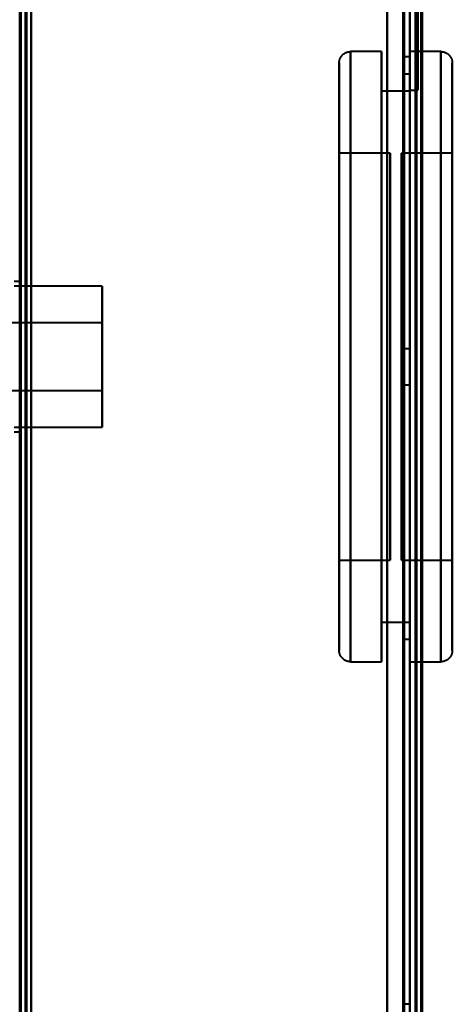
# Model space of a CAD drawing. Header units: millimetres. Extents: x -1087 to 1688, y -120 to 936.
# Tile 31 of 88: x -535 to -496, y 445 to 532. Entities that reach past the tile are written whole.
import ezdxf

# ---------------------------------------------------------------- set-up
doc = ezdxf.new("R2010")
doc.units = ezdxf.units.MM
doc.layers.add('G-IMPT', color=8, linetype='Continuous', lineweight=40)

# ---------------------------------------------------------------- blocks, each defined once
blk = doc.blocks.new('NEXA 400 CALQUES_dwg-748074-Arrière')
at = {"layer": 'G-IMPT'}
for p, q in [((-534.5, 862.272), (-534.5, 129.472)), ((-500, 827.772), (-500, 128.972)), ((-500, 129.472), (-500, 827.272)), ((-500, 750.872), (-500, 525.872)), ((-500, 750.872), (-500, 525.872)), ((-500, 525.872), (-500, 638.372)), ((-499.3, 525.872), (-499.3, 638.372)), ((-499.3, 638.372), (-499.3, 525.872)), ((-500.5, 532.099), (-500.5, 535.349)), ((-500, 535.349), (-500, 528.849)), ((-500, 535.349), (-500, 528.849)), ((-500.5, 532.099), (-500.5, 528.849)), ((-500.5, 528.849), (-500.5, 532.099)), ((-500, 528.849), (-500, 532.099)), ((-502.5, 529.272), (-505.25, 529.272)), ((-505.25, 529.272), (-505.25, 502.272)), ((-505.25, 529.272), (-505.25, 475.272)), ((-505.25, 502.272), (-505.25, 529.272)), ((-502.5, 529.272), (-502.5, 502.272)), ((-502.5, 502.272), (-502.5, 529.272)), ((-497.25, 529.272), (-500, 529.272)), ((-500, 502.272), (-500, 529.272)), ((-500, 529.272), (-500, 475.272)), ((-500, 529.272), (-500, 475.272)), ((-497.25, 475.272), (-497.25, 529.272)), ((-497.25, 475.272), (-497.25, 529.272)), ((-497.25, 529.272), (-497.25, 502.272)), ((-497.25, 529.272), (-497.25, 502.272)), ((-506.25, 528.272), (-506.25, 502.272)), ((-506.25, 502.272), (-506.25, 528.272)), ((-506.25, 476.272), (-506.25, 528.272)), ((-500.5, 528.849), (-500, 528.849)), ((-496.25, 502.272), (-496.25, 528.272)), ((-496.25, 528.272), (-496.25, 502.272)), ((-496.25, 528.272), (-496.25, 476.272)), ((-500, 527.272), (-500.5, 527.272)), ((-500.5, 527.272), (-500.5, 502.272)), ((-500.5, 502.272), (-500.5, 527.272)), ((-500, 527.272), (-500, 502.272)), ((-500, 502.272), (-500, 527.272)), ((-500, 525.772), (-502.5, 525.772)), ((-502.5, 525.772), (-502.5, 502.272)), ((-502.5, 502.272), (-502.5, 525.772)), ((-500, 525.872), (-499.3, 525.872)), ((-500, 525.772), (-500, 502.272)), ((-500, 502.272), (-500, 525.772)), ((-501.75, 520.272), (-506.25, 520.272)), ((-506.25, 520.272), (-506.25, 502.272)), ((-506.25, 484.272), (-506.25, 520.272)), ((-506.25, 484.272), (-506.25, 520.272)), ((-501.75, 520.272), (-501.75, 484.272)), ((-501.75, 520.272), (-501.75, 484.272)), ((-501.75, 502.272), (-501.75, 520.272)), ((-496.25, 520.272), (-500.75, 520.272)), ((-500.75, 502.272), (-500.75, 520.272)), ((-500.75, 520.272), (-500.75, 502.272)), ((-496.25, 502.272), (-496.25, 520.272)), ((-496.25, 520.272), (-496.25, 502.272)), ((-534.5, 508.922), (-535, 508.922)), ((-527.2, 508.522), (-535, 508.522)), ((-534.5, 502.272), (-534.5, 508.922)), ((-534.5, 508.922), (-534.5, 502.272)), ((-527.2, 496.022), (-527.2, 508.522)), ((-527.2, 496.022), (-527.2, 508.522)), ((-527.2, 508.522), (-527.2, 502.272)), ((-527.2, 505.272), (-558.2, 505.272)), ((-527.2, 502.272), (-527.2, 505.272)), ((-527.2, 505.272), (-527.2, 502.272)), ((-500, 502.972), (-500.5, 502.972)), ((-500.5, 502.972), (-500.5, 501.372)), ((-500.5, 501.372), (-500.5, 502.972)), ((-500, 501.372), (-500, 502.972)), ((-500, 501.372), (-500, 502.972)), ((-500, 502.972), (-500, 499.772)), ((-500, 502.972), (-500, 499.772)), ((-534.5, 495.622), (-534.5, 502.272)), ((-534.5, 502.272), (-534.5, 495.622)), ((-527.2, 499.272), (-527.2, 502.272)), ((-527.2, 502.272), (-527.2, 499.272)), ((-527.2, 502.272), (-527.2, 496.022)), ((-527.2, 502.272), (-527.2, 496.022)), ((-506.25, 502.272), (-506.25, 484.272)), ((-506.25, 502.272), (-506.25, 484.272)), ((-506.25, 502.272), (-506.25, 476.272)), ((-506.25, 476.272), (-506.25, 502.272)), ((-505.25, 502.272), (-505.25, 475.272)), ((-505.25, 475.272), (-505.25, 502.272)), ((-502.5, 502.272), (-502.5, 475.272)), ((-502.5, 475.272), (-502.5, 502.272)), ((-502.5, 502.272), (-502.5, 478.772)), ((-502.5, 478.772), (-502.5, 502.272)), ((-501.75, 484.272), (-501.75, 502.272)), ((-501.75, 484.272), (-501.75, 502.272)), ((-500.75, 484.272), (-500.75, 502.272)), ((-500.75, 502.272), (-500.75, 484.272)), ((-500.5, 502.272), (-500.5, 477.272)), ((-500.5, 477.272), (-500.5, 502.272)), ((-500, 502.272), (-500, 478.772)), ((-500, 502.272), (-500, 477.272)), ((-500, 478.772), (-500, 502.272)), ((-500, 477.272), (-500, 502.272)), ((-500, 475.272), (-500, 502.272)), ((-500, 475.272), (-500, 502.272)), ((-497.25, 502.272), (-497.25, 475.272)), ((-496.25, 484.272), (-496.25, 502.272)), ((-496.25, 476.272), (-496.25, 502.272)), ((-496.25, 502.272), (-496.25, 484.272)), ((-496.25, 502.272), (-496.25, 476.272)), ((-500.5, 501.372), (-500.5, 499.772)), ((-500.5, 499.772), (-500.5, 501.372)), ((-500, 499.772), (-500, 501.372)), ((-500.5, 499.772), (-500, 499.772)), ((-558.2, 499.272), (-527.2, 499.272)), ((-535, 496.022), (-527.2, 496.022)), ((-535, 495.622), (-534.5, 495.622)), ((-506.25, 484.272), (-501.75, 484.272)), ((-500.75, 484.272), (-496.25, 484.272)), ((-502.5, 478.772), (-500, 478.772)), ((-500.5, 477.272), (-500, 477.272)), ((-505.25, 475.272), (-502.5, 475.272)), ((-500, 475.272), (-497.25, 475.272)), ((-500, 444.952), (-500.5, 444.952))]:
    blk.add_line(p, q, dxfattribs=at)
at = {"layer": 'G-IMPT', "flags": 128}
for points in [[(-534.5, 128.972), (-534.5, 312.422), (-534.5, 495.872), (-534.5, 679.322), (-534.5, 862.772)], [(-534.4, 862.772), (-534.4, 679.322), (-534.4, 495.872), (-534.4, 312.422), (-534.4, 128.972)], [(-534.4, 862.772), (-534.4, 679.322), (-534.4, 495.872), (-534.4, 312.422), (-534.4, 128.972)], [(-534.4, 128.972), (-534.4, 312.422), (-534.4, 495.872), (-534.4, 679.322), (-534.4, 862.772)], [(-534.5, 129.472), (-534.5, 312.672), (-534.5, 495.872), (-534.5, 679.072), (-534.5, 862.272)], [(-534.5, 862.272), (-534.5, 679.072), (-534.5, 495.872), (-534.5, 312.672), (-534.5, 129.472)], [(-534.5, 129.472), (-534.5, 312.672), (-534.5, 495.872), (-534.5, 679.072), (-534.5, 862.272)], [(-534.5, 862.272), (-534.5, 679.072), (-534.5, 495.872), (-534.5, 312.672), (-534.5, 129.472)], [(-534.5, 862.272), (-534.5, 679.072), (-534.5, 495.872), (-534.5, 312.672), (-534.5, 129.472)], [(-534, 862.272), (-534, 679.072), (-534, 495.872), (-534, 312.672), (-534, 129.472)], [(-534, 862.272), (-534, 679.072), (-534, 495.872), (-534, 312.672), (-534, 129.472)], [(-534, 129.472), (-534, 312.672), (-534, 495.872), (-534, 679.072), (-534, 862.272)], [(-533.9, 129.472), (-533.9, 312.672), (-533.9, 495.872), (-533.9, 679.072), (-533.9, 862.272)], [(-533.9, 862.272), (-533.9, 679.072), (-533.9, 495.872), (-533.9, 312.672), (-533.9, 129.472)], [(-533.9, 129.472), (-533.9, 312.672), (-533.9, 495.872), (-533.9, 679.072), (-533.9, 862.272)], [(-534.5, 827.772), (-534.5, 653.072), (-534.5, 478.372), (-534.5, 303.672), (-534.5, 128.972)], [(-534.4, 128.972), (-534.4, 303.672), (-534.4, 478.372), (-534.4, 653.072), (-534.4, 827.772)], [(-534.4, 827.772), (-534.4, 653.072), (-534.4, 478.372), (-534.4, 303.672), (-534.4, 128.972)], [(-534.4, 128.972), (-534.4, 303.672), (-534.4, 478.372), (-534.4, 653.072), (-534.4, 827.772)], [(-533.5, 129.472), (-533.5, 303.922), (-533.5, 478.372), (-533.5, 652.822), (-533.5, 827.272)], [(-533.5, 827.272), (-533.5, 652.822), (-533.5, 478.372), (-533.5, 303.922), (-533.5, 129.472)], [(-533.5, 129.472), (-533.5, 303.922), (-533.5, 478.372), (-533.5, 652.822), (-533.5, 827.272)], [(-533.5, 827.272), (-533.5, 652.822), (-533.5, 478.372), (-533.5, 303.922), (-533.5, 129.472)], [(-502, 827.772), (-502, 653.072), (-502, 478.372), (-502, 303.672), (-502, 128.972)], [(-502, 128.972), (-502, 303.672), (-502, 478.372), (-502, 653.072), (-502, 827.772)], [(-502, 128.972), (-502, 303.672), (-502, 478.372), (-502, 653.072), (-502, 827.772)], [(-502, 827.772), (-502, 653.072), (-502, 478.372), (-502, 303.672), (-502, 128.972)], [(-502, 827.272), (-502, 652.822), (-502, 478.372), (-502, 303.922), (-502, 129.472)], [(-502, 129.472), (-502, 303.922), (-502, 478.372), (-502, 652.822), (-502, 827.272)], [(-502, 129.472), (-502, 303.922), (-502, 478.372), (-502, 652.822), (-502, 827.272)], [(-502, 827.272), (-502, 652.822), (-502, 478.372), (-502, 303.922), (-502, 129.472)], [(-500.6, 827.272), (-500.6, 652.822), (-500.6, 478.372), (-500.6, 303.922), (-500.6, 129.472)], [(-500.6, 827.272), (-500.6, 652.822), (-500.6, 478.372), (-500.6, 303.922), (-500.6, 129.472)], [(-500.6, 129.472), (-500.6, 303.922), (-500.6, 478.372), (-500.6, 652.822), (-500.6, 827.272)], [(-500.6, 129.472), (-500.6, 303.922), (-500.6, 478.372), (-500.6, 652.822), (-500.6, 827.272)], [(-500.6, 129.472), (-500.6, 303.922), (-500.6, 478.372), (-500.6, 652.822), (-500.6, 827.272)], [(-500.6, 827.272), (-500.6, 652.822), (-500.6, 478.372), (-500.6, 303.922), (-500.6, 129.472)], [(-500.5, 129.472), (-500.5, 303.922), (-500.5, 478.372), (-500.5, 652.822), (-500.5, 827.272)], [(-500.5, 827.272), (-500.5, 652.822), (-500.5, 478.372), (-500.5, 303.922), (-500.5, 129.472)], [(-500, 827.772), (-500, 653.072), (-500, 478.372), (-500, 303.672), (-500, 128.972)], [(-500, 128.972), (-500, 303.672), (-500, 478.372), (-500, 653.072), (-500, 827.772)], [(-500, 827.272), (-500, 652.822), (-500, 478.372), (-500, 303.922), (-500, 129.472)], [(-500, 129.472), (-500, 303.922), (-500, 478.372), (-500, 652.822), (-500, 827.272)], [(-500, 129.472), (-500, 303.922), (-500, 478.372), (-500, 652.822), (-500, 827.272)], [(-500, 161.372), (-500, 327.847), (-500, 494.322), (-500, 660.797), (-500, 827.272)], [(-500, 827.272), (-500, 652.822), (-500, 478.372), (-500, 303.922), (-500, 129.472)], [(-500, 827.272), (-500, 660.797), (-500, 494.322), (-500, 327.847), (-500, 161.372)], [(-499.5, 827.772), (-499.5, 653.072), (-499.5, 478.372), (-499.5, 303.672), (-499.5, 128.972)], [(-499.5, 827.272), (-499.5, 652.822), (-499.5, 478.372), (-499.5, 303.922), (-499.5, 129.472)], [(-499.5, 129.472), (-499.5, 303.922), (-499.5, 478.372), (-499.5, 652.822), (-499.5, 827.272)], [(-499.5, 129.472), (-499.5, 303.922), (-499.5, 478.372), (-499.5, 652.822), (-499.5, 827.272)], [(-499.5, 827.272), (-499.5, 652.822), (-499.5, 478.372), (-499.5, 303.922), (-499.5, 129.472)], [(-499.5, 129.472), (-499.5, 303.922), (-499.5, 478.372), (-499.5, 652.822), (-499.5, 827.272)], [(-499.5, 827.272), (-499.5, 652.822), (-499.5, 478.372), (-499.5, 303.922), (-499.5, 129.472)], [(-499.4, 128.972), (-499.4, 303.672), (-499.4, 478.372), (-499.4, 653.072), (-499.4, 827.772)], [(-499.4, 827.772), (-499.4, 653.072), (-499.4, 478.372), (-499.4, 303.672), (-499.4, 128.972)], [(-499.4, 128.972), (-499.4, 303.672), (-499.4, 478.372), (-499.4, 653.072), (-499.4, 827.772)], [(-499, 129.372), (-499, 303.872), (-499, 478.372), (-499, 652.872), (-499, 827.372)], [(-499, 827.372), (-499, 652.872), (-499, 478.372), (-499, 303.872), (-499, 129.372)], [(-499, 827.272), (-499, 652.822), (-499, 478.372), (-499, 303.922), (-499, 129.472)], [(-499, 129.472), (-499, 303.922), (-499, 478.372), (-499, 652.822), (-499, 827.272)], [(-498.9, 161.372), (-498.9, 327.847), (-498.9, 494.322), (-498.9, 660.797), (-498.9, 827.272)], [(-498.9, 827.272), (-498.9, 660.797), (-498.9, 494.322), (-498.9, 327.847), (-498.9, 161.372)], [(-534.5, 271.672), (-534.5, 371.272), (-534.5, 470.872), (-534.5, 570.472), (-534.5, 670.072)], [(-534.4, 670.072), (-534.4, 570.472), (-534.4, 470.872), (-534.4, 371.272), (-534.4, 271.672)], [(-534.4, 271.672), (-534.4, 371.272), (-534.4, 470.872), (-534.4, 570.472), (-534.4, 670.072)], [(-534.4, 670.072), (-534.4, 570.472), (-534.4, 470.872), (-534.4, 371.272), (-534.4, 271.672)], [(-533.5, 271.672), (-533.5, 371.272), (-533.5, 470.872), (-533.5, 570.472), (-533.5, 670.072)], [(-533.5, 670.072), (-533.5, 570.472), (-533.5, 470.872), (-533.5, 371.272), (-533.5, 271.672)], [(-533.5, 271.672), (-533.5, 371.272), (-533.5, 470.872), (-533.5, 570.472), (-533.5, 670.072)], [(-533.5, 670.072), (-533.5, 570.472), (-533.5, 470.872), (-533.5, 371.272), (-533.5, 271.672)], [(-506.25, 528.272), (-506.249, 528.312), (-506.247, 528.352), (-506.243, 528.392), (-506.237, 528.432), (-506.23, 528.471), (-506.221, 528.51), (-506.211, 528.549), (-506.199, 528.587), (-506.186, 528.625), (-506.171, 528.662), (-506.155, 528.698), (-506.137, 528.734), (-506.118, 528.769), (-506.097, 528.803), (-506.075, 528.837), (-506.052, 528.869), (-506.028, 528.901), (-506.002, 528.932), (-505.975, 528.961), (-505.947, 528.99), (-505.917, 529.017), (-505.887, 529.043), (-505.856, 529.068), (-505.824, 529.091), (-505.79, 529.114), (-505.756, 529.135), (-505.721, 529.154), (-505.686, 529.172), (-505.649, 529.189), (-505.612, 529.204), (-505.575, 529.218), (-505.537, 529.23), (-505.498, 529.241), (-505.459, 529.25), (-505.42, 529.258), (-505.38, 529.264), (-505.341, 529.268), (-505.301, 529.271), (-505.261, 529.272), (-505.25, 529.272)], [(-497.25, 529.272), (-497.21, 529.272), (-497.17, 529.269), (-497.13, 529.265), (-497.091, 529.26), (-497.051, 529.252), (-497.012, 529.244), (-496.974, 529.233), (-496.935, 529.222), (-496.898, 529.208), (-496.861, 529.193), (-496.824, 529.177), (-496.788, 529.159), (-496.753, 529.14), (-496.719, 529.12), (-496.685, 529.098), (-496.653, 529.074), (-496.621, 529.05), (-496.591, 529.024), (-496.561, 528.997), (-496.533, 528.969), (-496.505, 528.94), (-496.479, 528.909), (-496.454, 528.878), (-496.431, 528.846), (-496.409, 528.813), (-496.388, 528.779), (-496.368, 528.744), (-496.35, 528.708), (-496.333, 528.672), (-496.318, 528.635), (-496.304, 528.597), (-496.292, 528.559), (-496.281, 528.52), (-496.272, 528.482), (-496.265, 528.442), (-496.259, 528.403), (-496.254, 528.363), (-496.251, 528.323), (-496.25, 528.283), (-496.25, 528.272)], [(-506.25, 476.272), (-506.25, 476.293), (-506.25, 476.355), (-506.25, 476.459), (-506.25, 476.604), (-506.25, 476.791), (-506.25, 477.018), (-506.25, 477.285), (-506.25, 477.592), (-506.25, 477.939), (-506.25, 478.325), (-506.25, 478.749), (-506.25, 479.21), (-506.25, 479.709), (-506.25, 480.244), (-506.25, 480.814), (-506.25, 481.418), (-506.25, 482.055), (-506.25, 482.725), (-506.25, 483.427), (-506.25, 484.158), (-506.25, 484.918), (-506.25, 485.706), (-506.25, 486.521), (-506.25, 487.361), (-506.25, 488.224), (-506.25, 489.111), (-506.25, 490.018), (-506.25, 490.945), (-506.25, 491.889), (-506.25, 492.851), (-506.25, 493.828), (-506.25, 494.818), (-506.25, 495.82), (-506.25, 496.832), (-506.25, 497.853), (-506.25, 498.881), (-506.25, 499.915), (-506.25, 500.952), (-506.25, 501.992), (-506.25, 503.031), (-506.25, 504.07), (-506.25, 505.106), (-506.25, 506.137), (-506.25, 507.162), (-506.25, 508.18), (-506.25, 509.187), (-506.25, 510.184), (-506.25, 511.168), (-506.25, 512.138), (-506.25, 513.092), (-506.25, 514.029), (-506.25, 514.947), (-506.25, 515.845), (-506.25, 516.72), (-506.25, 517.573), (-506.25, 518.402), (-506.25, 519.204), (-506.25, 519.98), (-506.25, 520.727), (-506.25, 521.445), (-506.25, 522.131), (-506.25, 522.787), (-506.25, 523.409), (-506.25, 523.998), (-506.25, 524.551), (-506.25, 525.07), (-506.25, 525.551), (-506.25, 525.996), (-506.25, 526.402), (-506.25, 526.77), (-506.25, 527.099), (-506.25, 527.388), (-506.25, 527.637), (-506.25, 527.845), (-506.25, 528.012), (-506.25, 528.138), (-506.25, 528.223), (-506.25, 528.266), (-506.25, 528.272)], [(-506.25, 528.272), (-506.25, 528.252), (-506.25, 528.189), (-506.25, 528.085), (-506.25, 527.94), (-506.25, 527.754), (-506.25, 527.527), (-506.25, 527.26), (-506.25, 526.952), (-506.25, 526.606), (-506.25, 526.22), (-506.25, 525.796), (-506.25, 525.334), (-506.25, 524.836), (-506.25, 524.301), (-506.25, 523.731), (-506.25, 523.127), (-506.25, 522.489), (-506.25, 521.819), (-506.25, 521.118), (-506.25, 520.387), (-506.25, 519.626), (-506.25, 518.838), (-506.25, 518.024), (-506.25, 517.184), (-506.25, 516.32), (-506.25, 515.434), (-506.25, 514.527), (-506.25, 513.6), (-506.25, 512.655), (-506.25, 511.694), (-506.25, 510.717), (-506.25, 509.727), (-506.25, 508.725), (-506.25, 507.713), (-506.25, 506.691), (-506.25, 505.663), (-506.25, 504.63), (-506.25, 503.592), (-506.25, 502.553), (-506.25, 501.513), (-506.25, 500.474), (-506.25, 499.439), (-506.25, 498.407), (-506.25, 497.382), (-506.25, 496.365), (-506.25, 495.357), (-506.25, 494.36), (-506.25, 493.376), (-506.25, 492.407), (-506.25, 491.452), (-506.25, 490.516), (-506.25, 489.598), (-506.25, 488.7), (-506.25, 487.824), (-506.25, 486.971), (-506.25, 486.143), (-506.25, 485.34), (-506.25, 484.565), (-506.25, 483.818), (-506.25, 483.1), (-506.25, 482.413), (-506.25, 481.758), (-506.25, 481.136), (-506.25, 480.547), (-506.25, 479.993), (-506.25, 479.475), (-506.25, 478.993), (-506.25, 478.549), (-506.25, 478.142), (-506.25, 477.775), (-506.25, 477.446), (-506.25, 477.157), (-506.25, 476.908), (-506.25, 476.7), (-506.25, 476.532), (-506.25, 476.406), (-506.25, 476.322), (-506.25, 476.278), (-506.25, 476.272)], [(-496.25, 528.272), (-496.25, 528.252), (-496.25, 528.189), (-496.25, 528.085), (-496.25, 527.94), (-496.25, 527.754), (-496.25, 527.527), (-496.25, 527.26), (-496.25, 526.952), (-496.25, 526.606), (-496.25, 526.22), (-496.25, 525.796), (-496.25, 525.334), (-496.25, 524.836), (-496.25, 524.301), (-496.25, 523.731), (-496.25, 523.127), (-496.25, 522.489), (-496.25, 521.819), (-496.25, 521.118), (-496.25, 520.387), (-496.25, 519.626), (-496.25, 518.838), (-496.25, 518.024), (-496.25, 517.184), (-496.25, 516.32), (-496.25, 515.434), (-496.25, 514.527), (-496.25, 513.6), (-496.25, 512.655), (-496.25, 511.694), (-496.25, 510.717), (-496.25, 509.727), (-496.25, 508.725), (-496.25, 507.713), (-496.25, 506.691), (-496.25, 505.663), (-496.25, 504.63), (-496.25, 503.592), (-496.25, 502.553), (-496.25, 501.513), (-496.25, 500.474), (-496.25, 499.439), (-496.25, 498.407), (-496.25, 497.382), (-496.25, 496.365), (-496.25, 495.357), (-496.25, 494.36), (-496.25, 493.376), (-496.25, 492.407), (-496.25, 491.452), (-496.25, 490.516), (-496.25, 489.598), (-496.25, 488.7), (-496.25, 487.824), (-496.25, 486.971), (-496.25, 486.143), (-496.25, 485.34), (-496.25, 484.565), (-496.25, 483.818), (-496.25, 483.1), (-496.25, 482.413), (-496.25, 481.758), (-496.25, 481.136), (-496.25, 480.547), (-496.25, 479.993), (-496.25, 479.475), (-496.25, 478.993), (-496.25, 478.549), (-496.25, 478.142), (-496.25, 477.775), (-496.25, 477.446), (-496.25, 477.157), (-496.25, 476.908), (-496.25, 476.7), (-496.25, 476.532), (-496.25, 476.406), (-496.25, 476.322), (-496.25, 476.278), (-496.25, 476.272)], [(-496.25, 476.272), (-496.25, 476.293), (-496.25, 476.355), (-496.25, 476.459), (-496.25, 476.604), (-496.25, 476.791), (-496.25, 477.018), (-496.25, 477.285), (-496.25, 477.592), (-496.25, 477.939), (-496.25, 478.325), (-496.25, 478.749), (-496.25, 479.21), (-496.25, 479.709), (-496.25, 480.244), (-496.25, 480.814), (-496.25, 481.418), (-496.25, 482.055), (-496.25, 482.725), (-496.25, 483.427), (-496.25, 484.158), (-496.25, 484.918), (-496.25, 485.706), (-496.25, 486.521), (-496.25, 487.361), (-496.25, 488.224), (-496.25, 489.111), (-496.25, 490.018), (-496.25, 490.945), (-496.25, 491.889), (-496.25, 492.851), (-496.25, 493.828), (-496.25, 494.818), (-496.25, 495.82), (-496.25, 496.832), (-496.25, 497.853), (-496.25, 498.881), (-496.25, 499.915), (-496.25, 500.952), (-496.25, 501.992), (-496.25, 503.031), (-496.25, 504.07), (-496.25, 505.106), (-496.25, 506.137), (-496.25, 507.162), (-496.25, 508.18), (-496.25, 509.187), (-496.25, 510.184), (-496.25, 511.168), (-496.25, 512.138), (-496.25, 513.092), (-496.25, 514.029), (-496.25, 514.947), (-496.25, 515.845), (-496.25, 516.72), (-496.25, 517.573), (-496.25, 518.402), (-496.25, 519.204), (-496.25, 519.98), (-496.25, 520.727), (-496.25, 521.445), (-496.25, 522.131), (-496.25, 522.787), (-496.25, 523.409), (-496.25, 523.998), (-496.25, 524.551), (-496.25, 525.07), (-496.25, 525.551), (-496.25, 525.996), (-496.25, 526.402), (-496.25, 526.77), (-496.25, 527.099), (-496.25, 527.388), (-496.25, 527.637), (-496.25, 527.845), (-496.25, 528.012), (-496.25, 528.138), (-496.25, 528.223), (-496.25, 528.266), (-496.25, 528.272)], [(-505.25, 475.272), (-505.29, 475.273), (-505.33, 475.276), (-505.37, 475.279), (-505.409, 475.285), (-505.449, 475.292), (-505.488, 475.301), (-505.526, 475.311), (-505.565, 475.323), (-505.602, 475.336), (-505.639, 475.351), (-505.676, 475.368), (-505.712, 475.385), (-505.747, 475.404), (-505.781, 475.425), (-505.815, 475.447), (-505.847, 475.47), (-505.879, 475.495), (-505.909, 475.52), (-505.939, 475.547), (-505.967, 475.576), (-505.995, 475.605), (-506.021, 475.635), (-506.046, 475.666), (-506.069, 475.699), (-506.091, 475.732), (-506.112, 475.766), (-506.132, 475.801), (-506.15, 475.837), (-506.167, 475.873), (-506.182, 475.91), (-506.196, 475.948), (-506.208, 475.986), (-506.219, 476.024), (-506.228, 476.063), (-506.235, 476.102), (-506.241, 476.142), (-506.246, 476.182), (-506.249, 476.222), (-506.25, 476.262), (-506.25, 476.272)], [(-496.25, 476.272), (-496.251, 476.232), (-496.253, 476.192), (-496.257, 476.153), (-496.263, 476.113), (-496.27, 476.074), (-496.279, 476.035), (-496.289, 475.996), (-496.301, 475.958), (-496.314, 475.92), (-496.329, 475.883), (-496.345, 475.846), (-496.363, 475.811), (-496.382, 475.775), (-496.403, 475.741), (-496.425, 475.708), (-496.448, 475.675), (-496.472, 475.644), (-496.498, 475.613), (-496.525, 475.583), (-496.553, 475.555), (-496.583, 475.528), (-496.613, 475.502), (-496.644, 475.477), (-496.676, 475.453), (-496.71, 475.431), (-496.744, 475.41), (-496.779, 475.39), (-496.814, 475.372), (-496.851, 475.356), (-496.888, 475.34), (-496.925, 475.327), (-496.963, 475.314), (-497.002, 475.304), (-497.041, 475.294), (-497.08, 475.287), (-497.12, 475.281), (-497.159, 475.276), (-497.199, 475.274), (-497.239, 475.272), (-497.25, 475.272)]]:
    blk.add_lwpolyline(points, dxfattribs=at)

msp = doc.modelspace()

# ---------------------------------------------------------------- block references
at = {"layer": 'G-IMPT'}
msp.add_blockref('NEXA 400 CALQUES_dwg-748074-Arrière', (0, 0), dxfattribs=at)

doc.saveas('drawing.dxf')
